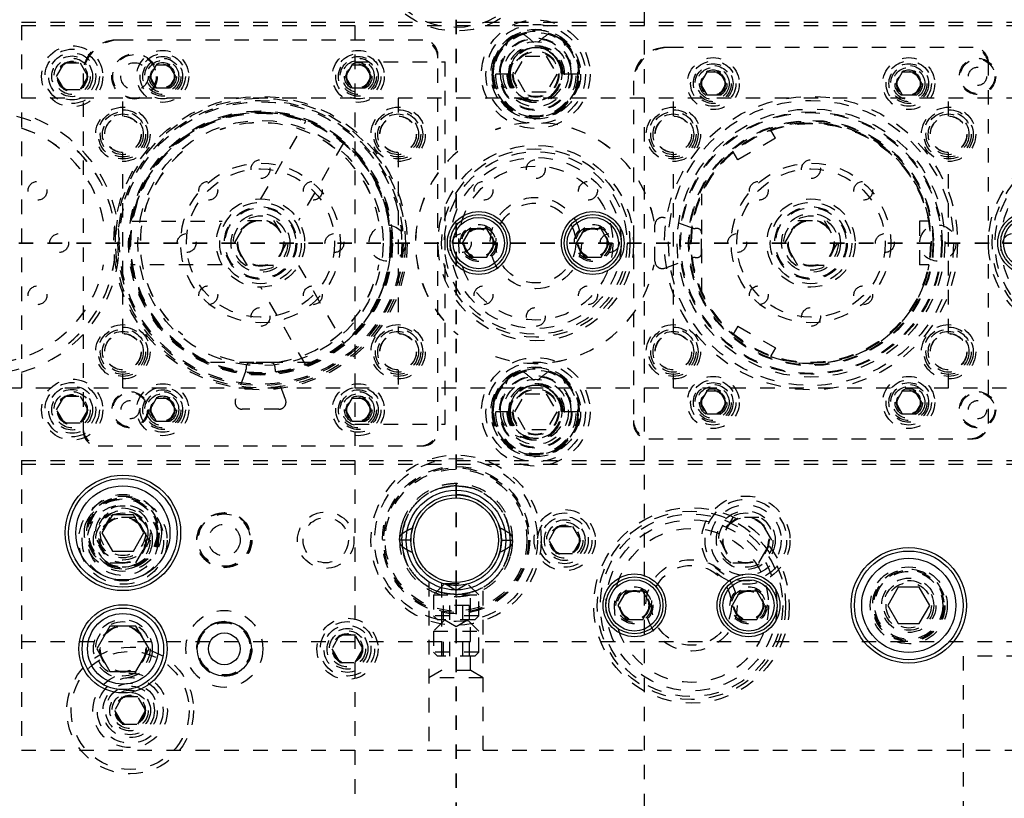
# Model space of a CAD drawing. Header units: inches. Extents: x 220 to 877, y 4 to 174.
# Tile 131 of 256: x 243.57 to 250.37, y 95.08 to 100.45. Entities that reach past the tile are written whole.
import ezdxf

# ---------------------------------------------------------------- set-up
doc = ezdxf.new("R2010")
doc.units = ezdxf.units.IN
doc.header["$LTSCALE"] = 0.5
doc.header["$MEASUREMENT"] = 0
doc.linetypes.add('HIDDEN', pattern=[0.225, 0.15, -0.075])
doc.linetypes.add('PHANTOM', pattern=[0.25, 0.125, -0.025, 0.025, -0.025, 0.025, -0.025])
doc.layers.add('SID-M-H', color=4, linetype='HIDDEN')
doc.layers.add('SID-M-S', color=105, linetype='Continuous')

msp = doc.modelspace()

# ---------------------------------------------------------------- linework, layer by layer
at = {"color": 7, "linetype": 'PHANTOM', "lineweight": 35}
for p, q in [((246.58178, 109.44857), (246.58178, 88.36857)), ((269.66234, 98.90857), (220.26322, 98.90857))]:
    msp.add_line(p, q, dxfattribs=at)
at = {"layer": 'SID-M-H'}
for p, q in [((245.88178, 107.40857), (245.88178, 90.40857)), ((247.88178, 90.40857), (247.88178, 107.40857)), ((243.58178, 102.40857), (243.58178, 95.40857)), ((243.58178, 100.43357), (257.83178, 100.43357)), ((243.58178, 100.40857), (257.83178, 100.40857)), ((246.35178, 100.30857), (244.23678, 100.30857)), ((247.33089, 100.29167), (247.314, 100.30597)), ((250.15178, 100.25857), (248.03678, 100.25857)), ((246.45678, 97.61357), (246.45678, 100.20357)), ((246.98745, 100.07357), (247.05961, 100.19857)), ((247.05961, 100.19857), (247.20395, 100.19857)), ((247.20395, 100.19857), (247.27612, 100.07357)), ((243.82353, 100.05857), (243.87766, 100.15232)), ((243.87766, 100.15232), (243.98591, 100.15232)), ((243.98591, 100.15232), (244.04004, 100.05857)), ((244.51168, 100.1367), (244.46657, 100.05857)), ((244.60189, 100.1367), (244.51168, 100.1367)), ((244.64699, 100.05857), (244.60189, 100.1367)), ((245.86168, 100.1367), (245.81657, 100.05857)), ((245.95189, 100.1367), (245.86168, 100.1367)), ((245.88178, 100.15857), (246.50678, 100.15857)), ((245.99699, 100.05857), (245.95189, 100.1367)), ((246.50678, 97.65857), (246.50678, 100.15857)), ((247.28495, 100.17228), (247.29066, 100.15004)), ((250.25678, 97.66357), (250.25678, 100.15357)), ((243.87766, 99.96482), (243.82353, 100.05857)), ((244.04004, 100.05857), (243.98591, 99.96482)), ((244.00678, 100.07857), (244.00678, 97.61357)), ((244.46657, 100.05857), (244.51168, 99.98045)), ((244.60189, 99.98045), (244.64699, 100.05857)), ((245.81657, 100.05857), (245.86168, 99.98045)), ((245.95189, 99.98045), (245.99699, 100.05857)), ((246.95651, 100.07357), (246.82953, 100.07357)), ((247.05961, 99.94857), (246.98745, 100.07357)), ((247.27612, 100.07357), (247.20395, 99.94857)), ((247.43404, 100.07357), (247.30705, 100.07357)), ((248.31168, 100.0867), (248.26657, 100.00857)), ((248.40189, 100.0867), (248.31168, 100.0867)), ((248.44699, 100.00857), (248.40189, 100.0867)), ((249.66168, 100.0867), (249.61657, 100.00857)), ((249.75189, 100.0867), (249.66168, 100.0867)), ((249.79699, 100.00857), (249.75189, 100.0867)), ((247.80678, 100.02857), (247.80678, 97.66357)), ((248.26657, 100.00857), (248.31168, 99.93045)), ((248.40189, 99.93045), (248.44699, 100.00857)), ((249.61657, 100.00857), (249.66168, 99.93045)), ((249.75189, 99.93045), (249.79699, 100.00857)), ((243.98591, 99.96482), (243.87766, 99.96482)), ((244.51168, 99.98045), (244.60189, 99.98045)), ((245.86168, 99.98045), (245.95189, 99.98045)), ((247.20395, 99.94857), (247.05961, 99.94857)), ((248.31168, 99.93045), (248.40189, 99.93045)), ((249.66168, 99.93045), (249.75189, 99.93045)), ((244.28178, 99.90857), (229.08178, 99.90857)), ((258.88178, 99.90857), (244.28178, 99.90857)), ((244.28178, 99.78457), (244.28178, 99.90857)), ((246.18178, 99.90857), (246.18178, 99.78457)), ((248.08178, 99.78457), (248.08178, 99.90857)), ((249.98178, 99.78457), (249.98178, 99.90857)), ((243.64553, 99.75187), (243.64567, 99.75223)), ((245.23438, 99.21306), (245.54406, 99.74946)), ((245.54553, 99.75187), (245.54567, 99.75223)), ((244.95331, 99.69105), (244.95344, 99.69068)), ((246.85331, 99.69105), (246.85344, 99.69068)), ((248.75331, 99.69105), (248.75344, 99.69068)), ((248.78708, 99.63242), (248.75505, 99.6879)), ((243.90547, 99.60223), (243.90522, 99.60193)), ((245.80387, 99.59946), (245.49418, 99.06306)), ((245.80547, 99.60223), (245.80522, 99.60193)), ((248.78708, 99.63242), (248.52727, 99.48242)), ((244.28178, 98.28457), (244.28178, 99.53257)), ((244.69363, 99.54068), (244.69338, 99.54098)), ((246.18178, 99.53257), (246.18178, 98.28457)), ((246.59363, 99.54068), (246.59338, 99.54098)), ((248.08178, 98.28457), (248.08178, 99.53257)), ((248.49363, 99.54068), (248.49338, 99.54098)), ((248.52727, 99.48242), (248.49524, 99.5379)), ((249.98178, 98.28457), (249.98178, 99.53257)), ((248.27778, 98.56885), (248.27778, 99.2483)), ((244.14828, 99.05857), (244.14867, 99.05864)), ((244.34421, 99.05857), (244.3446, 99.05851)), ((244.34741, 99.05857), (244.96679, 99.05857)), ((245.05165, 98.90857), (245.14172, 99.06457)), ((245.14172, 99.06457), (245.32185, 99.06457)), ((245.32185, 99.06457), (245.41192, 98.90857)), ((246.04828, 99.05857), (246.04867, 99.05864)), ((247.94828, 99.05857), (247.94867, 99.05864)), ((247.95478, 98.78248), (247.95478, 99.03467)), ((248.21438, 99.01159), (248.02188, 99.08165)), ((248.85165, 98.90857), (248.94172, 99.06457)), ((248.94172, 99.06457), (249.12185, 99.06457)), ((249.12185, 99.06457), (249.21192, 98.90857)), ((249.84507, 99.05857), (249.781, 99.05857)), ((249.781, 99.05857), (249.781, 98.75857)), ((249.84828, 99.05857), (249.84867, 99.05864)), ((248.24678, 99.00857), (248.23148, 99.00857)), ((248.27678, 98.83857), (248.27678, 98.97857)), ((245.14172, 98.75257), (245.05165, 98.90857)), ((245.41192, 98.90857), (245.32185, 98.75257)), ((248.94172, 98.75257), (248.85165, 98.90857)), ((249.21192, 98.90857), (249.12185, 98.75257)), ((248.02188, 98.7355), (248.21438, 98.80556)), ((248.23148, 98.80857), (248.24678, 98.80857)), ((244.14867, 98.7585), (244.14828, 98.75857)), ((244.3446, 98.75864), (244.34421, 98.75857)), ((244.96679, 98.75857), (244.34741, 98.75857)), ((245.32185, 98.75257), (245.14172, 98.75257)), ((245.49418, 98.75408), (245.80387, 98.21769)), ((246.04867, 98.7585), (246.04828, 98.75857)), ((247.94867, 98.7585), (247.94828, 98.75857)), ((249.12185, 98.75257), (248.94172, 98.75257)), ((249.84507, 98.75857), (249.781, 98.75857)), ((249.84867, 98.7585), (249.84828, 98.75857)), ((245.54406, 98.06769), (245.23438, 98.60408)), ((248.52727, 98.33473), (248.49524, 98.27925)), ((248.52727, 98.33473), (248.78708, 98.18473)), ((244.69338, 98.27617), (244.69363, 98.27647)), ((246.59338, 98.27617), (246.59363, 98.27647)), ((248.49338, 98.27617), (248.49363, 98.27647)), ((243.90522, 98.21522), (243.90547, 98.21491)), ((245.80522, 98.21522), (245.80547, 98.21491)), ((248.78708, 98.18473), (248.75505, 98.12925)), ((245.58623, 98.08457), (244.87734, 98.08457)), ((244.95344, 98.12647), (244.95331, 98.1261)), ((245.30178, 98.08357), (245.16178, 98.08357)), ((246.85344, 98.12647), (246.85331, 98.1261)), ((248.75344, 98.12647), (248.75331, 98.1261)), ((243.64567, 98.06491), (243.64553, 98.06528)), ((244.28178, 97.90857), (244.28178, 98.03257)), ((245.12877, 98.02117), (245.05871, 97.82867)), ((245.13178, 98.05357), (245.13178, 98.03827)), ((245.33178, 98.03827), (245.33178, 98.05357)), ((245.40486, 97.82867), (245.3348, 98.02117)), ((245.54567, 98.06491), (245.54553, 98.06528)), ((246.18178, 98.03257), (246.18178, 97.90857)), ((248.08178, 97.90857), (248.08178, 98.03257)), ((249.98178, 97.90857), (249.98178, 98.03257)), ((247.33089, 97.96167), (247.314, 97.97597)), ((229.08178, 97.90857), (244.28178, 97.90857)), ((244.28178, 97.90857), (258.88178, 97.90857)), ((248.31168, 97.8867), (248.26657, 97.80857)), ((248.40189, 97.8867), (248.31168, 97.8867)), ((248.44699, 97.80857), (248.40189, 97.8867)), ((249.66168, 97.8867), (249.61657, 97.80857)), ((249.75189, 97.8867), (249.66168, 97.8867)), ((249.79699, 97.80857), (249.75189, 97.8867)), ((243.82353, 97.75857), (243.87766, 97.85232)), ((243.87766, 97.85232), (243.98591, 97.85232)), ((243.98591, 97.85232), (244.04004, 97.75857)), ((244.51168, 97.8367), (244.46657, 97.75857)), ((244.60189, 97.8367), (244.51168, 97.8367)), ((244.64699, 97.75857), (244.60189, 97.8367)), ((245.86168, 97.8367), (245.81657, 97.75857)), ((245.95189, 97.8367), (245.86168, 97.8367)), ((245.99699, 97.75857), (245.95189, 97.8367)), ((246.98745, 97.74357), (247.05961, 97.86857)), ((247.05961, 97.86857), (247.20395, 97.86857)), ((247.20395, 97.86857), (247.27612, 97.74357)), ((247.28495, 97.84228), (247.29066, 97.82004)), ((243.87766, 97.66482), (243.82353, 97.75857)), ((244.04004, 97.75857), (243.98591, 97.66482)), ((244.46657, 97.75857), (244.51168, 97.68045)), ((244.60189, 97.68045), (244.64699, 97.75857)), ((245.35788, 97.76157), (245.10569, 97.76157)), ((245.81657, 97.75857), (245.86168, 97.68045)), ((245.95189, 97.68045), (245.99699, 97.75857)), ((246.95651, 97.74357), (246.82953, 97.74357)), ((247.05961, 97.61857), (246.98745, 97.74357)), ((247.27612, 97.74357), (247.20395, 97.61857)), ((247.43404, 97.74357), (247.30705, 97.74357)), ((248.26657, 97.80857), (248.31168, 97.73045)), ((248.40189, 97.73045), (248.44699, 97.80857)), ((249.61657, 97.80857), (249.66168, 97.73045)), ((249.75189, 97.73045), (249.79699, 97.80857)), ((244.51168, 97.68045), (244.60189, 97.68045)), ((245.86168, 97.68045), (245.95189, 97.68045)), ((248.31168, 97.73045), (248.40189, 97.73045)), ((249.66168, 97.73045), (249.75189, 97.73045)), ((243.98591, 97.66482), (243.87766, 97.66482)), ((245.88178, 97.65857), (246.50678, 97.65857)), ((247.20395, 97.61857), (247.05961, 97.61857)), ((247.91178, 97.55857), (250.15178, 97.55857)), ((244.11178, 97.50857), (246.35178, 97.50857)), ((243.58178, 97.40857), (257.83178, 97.40857)), ((243.58178, 97.38357), (257.83178, 97.38357)), ((246.58178, 97.24922), (246.58178, 97.17122)), ((244.19172, 97.01457), (244.10165, 96.85857)), ((244.37185, 97.01457), (244.19172, 97.01457)), ((244.46192, 96.85857), (244.37185, 97.01457)), ((246.33143, 97.04586), (246.33143, 97.04586)), ((248.49172, 97.01457), (248.40165, 96.85857)), ((248.67185, 97.01457), (248.49172, 97.01457)), ((248.76192, 96.85857), (248.67185, 97.01457)), ((246.28232, 96.95134), (246.27012, 96.89247)), ((246.88795, 96.92597), (246.87839, 96.9601)), ((246.89528, 96.85857), (246.88795, 96.92597)), ((247.22353, 96.85857), (247.27766, 96.95232)), ((247.27766, 96.95232), (247.38591, 96.95232)), ((247.38591, 96.95232), (247.44004, 96.85857)), ((244.10165, 96.85857), (244.19172, 96.70257)), ((244.37185, 96.70257), (244.46192, 96.85857)), ((246.09258, 96.85857), (246.07358, 96.85857)), ((246.26924, 96.85857), (246.20682, 96.85857)), ((246.27012, 96.89247), (246.26839, 96.85023)), ((246.88795, 96.79118), (246.89528, 96.85857)), ((246.89433, 96.85858), (246.95674, 96.85858)), ((247.08998, 96.85857), (247.08998, 96.85857)), ((247.14428, 96.85857), (247.14428, 96.85857)), ((247.27766, 96.76482), (247.22353, 96.85857)), ((247.44004, 96.85857), (247.38591, 96.76482)), ((248.40165, 96.85857), (248.49172, 96.70257)), ((248.67185, 96.70257), (248.76192, 96.85857)), ((246.87977, 96.76117), (246.88795, 96.79118)), ((247.38591, 96.76482), (247.27766, 96.76482)), ((244.19172, 96.70257), (244.37185, 96.70257)), ((248.49172, 96.70257), (248.67185, 96.70257)), ((246.39428, 96.57046), (246.39428, 95.40857)), ((246.50378, 96.55857), (246.42553, 96.48032)), ((246.48128, 96.56238), (246.48128, 95.9588)), ((246.50378, 96.55857), (246.65978, 96.55857)), ((246.50378, 96.55857), (246.58178, 96.51354)), ((246.52739, 96.54983), (246.53106, 96.5492)), ((246.53106, 96.5492), (246.59637, 96.54541)), ((246.58178, 96.51354), (246.65978, 96.55857)), ((246.58178, 96.46792), (246.58178, 96.54592)), ((246.73803, 96.48032), (246.65978, 96.55857)), ((246.68228, 95.9588), (246.68228, 96.5623)), ((246.76928, 95.40857), (246.76928, 96.57046)), ((246.42553, 96.48032), (246.73803, 96.48032)), ((246.42553, 96.48032), (246.42553, 96.33632)), ((246.73803, 96.33632), (246.73803, 96.48032)), ((246.67197, 96.407), (246.4916, 96.407)), ((246.4916, 96.407), (246.4916, 96.30857)), ((246.53669, 96.407), (246.53669, 96.30857)), ((246.62687, 96.407), (246.62687, 96.30857)), ((246.67197, 96.407), (246.67197, 96.30857)), ((246.73803, 96.33632), (246.42553, 96.33632)), ((246.42553, 96.33632), (246.45328, 96.30857)), ((246.71028, 96.30857), (246.73803, 96.33632)), ((246.50378, 96.30857), (246.42553, 96.23032)), ((246.71028, 96.30857), (246.45328, 96.30857)), ((246.50378, 96.30857), (246.58178, 96.26354)), ((246.58178, 96.26354), (246.65978, 96.30857)), ((246.73803, 96.23032), (246.65978, 96.30857)), ((245.77766, 96.20232), (245.72353, 96.10857)), ((245.88591, 96.20232), (245.77766, 96.20232)), ((245.94004, 96.10857), (245.88591, 96.20232)), ((246.42553, 96.23032), (246.73803, 96.23032)), ((246.42553, 96.23032), (246.42553, 96.08632)), ((246.73803, 96.08632), (246.73803, 96.23032)), ((243.58178, 96.15857), (257.83178, 96.15857)), ((246.67197, 96.157), (246.4916, 96.157)), ((246.4916, 96.157), (246.4916, 96.05857)), ((246.53669, 96.157), (246.53669, 96.05857)), ((246.62687, 96.157), (246.62687, 96.05857)), ((246.67197, 96.157), (246.67197, 96.05857)), ((245.72353, 96.10857), (245.77766, 96.01482)), ((245.88591, 96.01482), (245.94004, 96.10857)), ((246.73803, 96.08632), (246.42553, 96.08632)), ((246.42553, 96.08632), (246.45328, 96.05857)), ((246.71028, 96.05857), (246.45328, 96.05857)), ((246.71028, 96.05857), (246.73803, 96.08632)), ((250.08178, 96.05857), (250.08178, 94.90857)), ((251.08178, 96.05857), (250.08178, 96.05857)), ((245.77766, 96.01482), (245.88591, 96.01482)), ((246.48128, 95.9588), (246.39428, 95.90857)), ((246.76928, 95.90857), (246.39428, 95.90857)), ((246.68228, 95.9588), (246.48128, 95.9588)), ((246.76928, 95.90857), (246.68228, 95.9588)), ((244.27766, 95.77732), (244.22353, 95.68357)), ((244.38591, 95.77732), (244.27766, 95.77732)), ((244.44004, 95.68357), (244.38591, 95.77732)), ((244.22353, 95.68357), (244.27766, 95.58982)), ((244.38591, 95.58982), (244.44004, 95.68357)), ((244.27766, 95.58982), (244.38591, 95.58982)), ((243.58178, 95.40857), (246.76928, 95.40857)), ((246.76928, 95.40857), (257.83178, 95.40857))]:
    msp.add_line(p, q, dxfattribs=at)
for centre, radius in [((246.58178, 100.95857), 0.5875), ((246.58178, 100.95857), 0.5625), ((247.13178, 100.07357), 0.375), ((247.13178, 100.07357), 0.34375), ((247.13178, 100.07357), 0.31), ((247.13178, 100.07357), 0.28906), ((247.13178, 100.07357), 0.25), ((243.93178, 100.05857), 0.211), ((247.13178, 100.07357), 0.245), ((247.13178, 100.07357), 0.225), ((243.93178, 100.05857), 0.1875), ((243.93178, 100.05857), 0.1625), ((243.93178, 100.05857), 0.1405), ((244.36178, 100.05857), 0.15625), ((244.36178, 100.05857), 0.15013), ((244.55678, 100.05857), 0.1795), ((244.55678, 100.05857), 0.156), ((244.55678, 100.05857), 0.137), ((245.90678, 100.05857), 0.1795), ((245.90678, 100.05857), 0.156), ((245.90678, 100.05857), 0.137), ((247.13178, 100.07357), 0.16), ((247.13178, 100.07357), 0.155), ((248.35678, 100.00857), 0.1795), ((249.70678, 100.00857), 0.1795), ((243.93178, 100.05857), 0.125), ((243.93178, 100.05857), 0.10497), ((243.93178, 100.05857), 0.1047), ((243.93178, 100.05857), 0.10418), ((243.93178, 100.05857), 0.1005), ((244.36178, 100.05857), 0.09425), ((244.55678, 100.05857), 0.125), ((244.55678, 100.05857), 0.1105), ((244.55678, 100.05857), 0.095), ((244.55678, 100.05857), 0.08397), ((244.55678, 100.05857), 0.0837), ((244.55678, 100.05857), 0.08318), ((244.55678, 100.05857), 0.0795), ((245.90678, 100.05857), 0.125), ((245.90678, 100.05857), 0.1105), ((245.90678, 100.05857), 0.095), ((245.90678, 100.05857), 0.08397), ((245.90678, 100.05857), 0.0837), ((245.90678, 100.05857), 0.08318), ((245.90678, 100.05857), 0.0795), ((248.35678, 100.00857), 0.156), ((248.35678, 100.00857), 0.137), ((248.35678, 100.00857), 0.125), ((249.70678, 100.00857), 0.156), ((249.70678, 100.00857), 0.137), ((249.70678, 100.00857), 0.125), ((250.18178, 100.05857), 0.125), ((250.18178, 100.05857), 0.11888), ((250.18178, 100.05857), 0.063), ((248.35678, 100.00857), 0.1105), ((248.35678, 100.00857), 0.095), ((248.35678, 100.00857), 0.08397), ((248.35678, 100.00857), 0.0837), ((248.35678, 100.00857), 0.08318), ((248.35678, 100.00857), 0.0795), ((249.70678, 100.00857), 0.1105), ((249.70678, 100.00857), 0.095), ((249.70678, 100.00857), 0.08397), ((249.70678, 100.00857), 0.0837), ((249.70678, 100.00857), 0.08318), ((249.70678, 100.00857), 0.0795), ((245.23178, 98.90857), 1.0125), ((249.03178, 98.90857), 1.0125), ((245.23178, 98.90857), 1), ((245.23178, 98.90857), 0.98425), ((245.23178, 98.90857), 0.975), ((249.03178, 98.90857), 0.98425), ((244.28178, 99.65857), 0.1875), ((244.28178, 99.65857), 0.17), ((244.28178, 99.65857), 0.15625), ((244.28178, 99.65857), 0.14062), ((244.28178, 99.65857), 0.126), ((244.28178, 99.65857), 0.125), ((245.23178, 98.90857), 0.912), ((245.23178, 98.90857), 0.90551), ((245.23178, 98.90857), 0.9), ((245.23178, 98.90857), 0.899), ((245.23178, 98.90857), 0.897), ((245.23178, 98.90857), 0.895), ((246.18178, 99.65857), 0.1875), ((246.18178, 99.65857), 0.17), ((246.18178, 99.65857), 0.15625), ((246.18178, 99.65857), 0.14062), ((246.18178, 99.65857), 0.126), ((246.18178, 99.65857), 0.125), ((248.08178, 99.65857), 0.1875), ((248.08178, 99.65857), 0.17), ((248.08178, 99.65857), 0.15625), ((248.08178, 99.65857), 0.14062), ((248.08178, 99.65857), 0.126), ((248.08178, 99.65857), 0.125), ((249.03178, 98.90857), 0.925), ((249.03178, 98.90857), 0.90551), ((249.03178, 98.90857), 0.9), ((249.98178, 99.65857), 0.1875), ((249.98178, 99.65857), 0.17), ((249.98178, 99.65857), 0.15625), ((249.98178, 99.65857), 0.14062), ((249.98178, 99.65857), 0.126), ((249.98178, 99.65857), 0.125), ((245.23178, 98.90857), 0.84646), ((249.03178, 98.90857), 0.84646), ((249.03178, 98.90857), 0.842), ((249.03178, 98.90857), 0.83), ((249.03178, 98.90857), 0.829), ((249.03178, 98.90857), 0.827), ((249.03178, 98.90857), 0.825), ((247.13178, 98.90857), 0.675), ((250.93178, 98.90857), 0.675), ((247.13178, 98.90857), 0.65), ((247.13178, 98.90857), 0.62992), ((250.93178, 98.90857), 0.65), ((250.93178, 98.90857), 0.62992), ((245.23178, 98.90857), 0.55118), ((245.23178, 99.41857), 0.065), ((247.13178, 98.90857), 0.59055), ((247.13178, 98.90857), 0.5315), ((247.13178, 99.41857), 0.065), ((249.03178, 98.90857), 0.55118), ((249.03178, 99.41857), 0.065), ((250.93178, 98.90857), 0.59055), ((245.23178, 98.90857), 0.51181), ((249.03178, 98.90857), 0.51181), ((243.69241, 99.2692), 0.065), ((244.87116, 99.2692), 0.065), ((245.59241, 99.2692), 0.065), ((246.77116, 99.2692), 0.065), ((247.49241, 99.2692), 0.065), ((248.67116, 99.2692), 0.065), ((249.39241, 99.2692), 0.065), ((245.23178, 98.90857), 0.3045), ((245.23178, 98.90857), 0.28125), ((247.13178, 98.90857), 0.31496), ((247.13178, 98.90857), 0.27559), ((249.03178, 98.90857), 0.3045), ((249.03178, 98.90857), 0.28125), ((245.23178, 98.90857), 0.25), ((245.23178, 98.90857), 0.24375), ((245.23178, 98.90857), 0.203), ((249.03178, 98.90857), 0.25), ((249.03178, 98.90857), 0.24375), ((249.03178, 98.90857), 0.203), ((245.23178, 98.90857), 0.1875), ((245.23178, 98.90857), 0.16072), ((245.23178, 98.90857), 0.16045), ((245.23178, 98.90857), 0.15993), ((245.23178, 98.90857), 0.15625), ((246.10678, 98.90857), 0.125), ((246.73808, 98.90857), 0.12795), ((247.52548, 98.90857), 0.12795), ((249.03178, 98.90857), 0.1875), ((249.03178, 98.90857), 0.16072), ((249.03178, 98.90857), 0.16045), ((249.03178, 98.90857), 0.15993), ((249.03178, 98.90857), 0.15625), ((249.90678, 98.90857), 0.125), ((243.84178, 98.90857), 0.065), ((244.72178, 98.90857), 0.065), ((245.74178, 98.90857), 0.065), ((246.62178, 98.90857), 0.065), ((246.73808, 98.90857), 0.11811), ((246.73808, 98.90857), 0.10289), ((246.73808, 98.90857), 0.10262), ((246.73808, 98.90857), 0.1021), ((246.73808, 98.90857), 0.09843), ((247.52548, 98.90857), 0.11811), ((247.52548, 98.90857), 0.10289), ((247.52548, 98.90857), 0.10262), ((247.52548, 98.90857), 0.1021), ((247.52548, 98.90857), 0.09843), ((247.64178, 98.90857), 0.065), ((248.52178, 98.90857), 0.065), ((249.54178, 98.90857), 0.065), ((250.42178, 98.90857), 0.065), ((243.69241, 98.54795), 0.065), ((244.87116, 98.54795), 0.065), ((245.59241, 98.54795), 0.065), ((246.77116, 98.54795), 0.065), ((247.49241, 98.54795), 0.065), ((248.67116, 98.54795), 0.065), ((249.39241, 98.54795), 0.065), ((245.23178, 98.39857), 0.065), ((247.13178, 98.39857), 0.065), ((249.03178, 98.39857), 0.065), ((244.28178, 98.15857), 0.1875), ((244.28178, 98.15857), 0.17), ((244.28178, 98.15857), 0.15625), ((244.28178, 98.15857), 0.14062), ((244.28178, 98.15857), 0.126), ((246.18178, 98.15857), 0.1875), ((246.18178, 98.15857), 0.17), ((246.18178, 98.15857), 0.15625), ((246.18178, 98.15857), 0.14062), ((246.18178, 98.15857), 0.126), ((248.08178, 98.15857), 0.1875), ((248.08178, 98.15857), 0.17), ((248.08178, 98.15857), 0.15625), ((248.08178, 98.15857), 0.14062), ((248.08178, 98.15857), 0.126), ((249.98178, 98.15857), 0.1875), ((249.98178, 98.15857), 0.17), ((249.98178, 98.15857), 0.15625), ((249.98178, 98.15857), 0.14062), ((249.98178, 98.15857), 0.126), ((244.28178, 98.15857), 0.125), ((246.18178, 98.15857), 0.125), ((248.08178, 98.15857), 0.125), ((249.98178, 98.15857), 0.125), ((247.13178, 97.74357), 0.375), ((247.13178, 97.74357), 0.34375), ((247.13178, 97.74357), 0.31), ((247.13178, 97.74357), 0.28906), ((243.93178, 97.75857), 0.211), ((243.93178, 97.75857), 0.1875), ((247.13178, 97.74357), 0.25), ((247.13178, 97.74357), 0.245), ((247.13178, 97.74357), 0.225), ((248.35678, 97.80857), 0.1795), ((248.35678, 97.80857), 0.156), ((248.35678, 97.80857), 0.137), ((249.70678, 97.80857), 0.1795), ((249.70678, 97.80857), 0.156), ((249.70678, 97.80857), 0.137), ((243.93178, 97.75857), 0.1625), ((243.93178, 97.75857), 0.1405), ((243.93178, 97.75857), 0.125), ((244.33178, 97.75857), 0.125), ((244.33178, 97.75857), 0.11888), ((244.55678, 97.75857), 0.1795), ((244.55678, 97.75857), 0.156), ((244.55678, 97.75857), 0.137), ((244.55678, 97.75857), 0.125), ((245.90678, 97.75857), 0.1795), ((245.90678, 97.75857), 0.156), ((245.90678, 97.75857), 0.137), ((245.90678, 97.75857), 0.125), ((247.13178, 97.74357), 0.16), ((247.13178, 97.74357), 0.155), ((248.35678, 97.80857), 0.125), ((248.35678, 97.80857), 0.1105), ((248.35678, 97.80857), 0.095), ((248.35678, 97.80857), 0.08397), ((248.35678, 97.80857), 0.0837), ((248.35678, 97.80857), 0.08318), ((248.35678, 97.80857), 0.0795), ((249.70678, 97.80857), 0.125), ((249.70678, 97.80857), 0.1105), ((249.70678, 97.80857), 0.095), ((249.70678, 97.80857), 0.08397), ((249.70678, 97.80857), 0.0837), ((249.70678, 97.80857), 0.08318), ((249.70678, 97.80857), 0.0795), ((250.18178, 97.75857), 0.125), ((250.18178, 97.75857), 0.11888), ((243.93178, 97.75857), 0.10497), ((243.93178, 97.75857), 0.1047), ((243.93178, 97.75857), 0.10418), ((243.93178, 97.75857), 0.1005), ((244.33178, 97.75857), 0.063), ((244.55678, 97.75857), 0.1105), ((244.55678, 97.75857), 0.095), ((244.55678, 97.75857), 0.08397), ((244.55678, 97.75857), 0.0837), ((244.55678, 97.75857), 0.08318), ((244.55678, 97.75857), 0.0795), ((245.90678, 97.75857), 0.1105), ((245.90678, 97.75857), 0.095), ((245.90678, 97.75857), 0.08397), ((245.90678, 97.75857), 0.0837), ((245.90678, 97.75857), 0.08318), ((245.90678, 97.75857), 0.0795), ((250.18178, 97.75857), 0.063), ((246.58178, 96.85857), 0.5875), ((246.58178, 96.85857), 0.5625), ((246.58178, 96.85857), 0.5082), ((246.58178, 96.85857), 0.5), ((246.58178, 96.85857), 0.4892), ((244.28178, 96.85857), 0.3045), ((244.28178, 96.85857), 0.28125), ((244.28178, 96.90857), 0.2655), ((244.28178, 96.90857), 0.25), ((244.28178, 96.90857), 0.24219), ((244.28178, 96.90857), 0.23438), ((246.58178, 96.85857), 0.29167), ((248.58178, 96.85857), 0.3045), ((248.58178, 96.85857), 0.28125), ((244.28178, 96.85857), 0.24375), ((244.28178, 96.85857), 0.203), ((244.28178, 96.90857), 0.1875), ((244.28178, 96.90857), 0.17188), ((244.28178, 96.90857), 0.15625), ((247.33178, 96.85857), 0.211), ((248.20678, 96.40857), 0.675), ((248.58178, 96.85857), 0.24375), ((248.58178, 96.85857), 0.203), ((244.28178, 96.85857), 0.1875), ((244.28178, 96.85857), 0.16072), ((244.28178, 96.85857), 0.16045), ((244.28178, 96.85857), 0.15993), ((244.28178, 96.85857), 0.15625), ((244.98178, 96.85857), 0.19), ((244.98178, 96.85857), 0.1875), ((244.98178, 96.85857), 0.1805), ((245.68178, 96.85857), 0.195), ((245.68178, 96.85857), 0.15625), ((247.33178, 96.85857), 0.1875), ((247.33178, 96.85857), 0.1625), ((247.33178, 96.85857), 0.1405), ((248.20678, 96.40857), 0.65), ((248.20678, 96.40857), 0.62992), ((248.20678, 96.40857), 0.59055), ((248.58178, 96.85857), 0.1875), ((248.58178, 96.85857), 0.16072), ((248.58178, 96.85857), 0.16045), ((248.58178, 96.85857), 0.15993), ((248.58178, 96.85857), 0.15625), ((244.98178, 96.85857), 0.1095), ((247.33178, 96.85857), 0.125), ((247.33178, 96.85857), 0.10497), ((247.33178, 96.85857), 0.1047), ((247.33178, 96.85857), 0.10418), ((247.33178, 96.85857), 0.1005), ((248.20678, 96.40857), 0.5315), ((248.20678, 96.40857), 0.31496), ((248.20678, 96.40857), 0.27559), ((249.70678, 96.40857), 0.2655), ((249.70678, 96.40857), 0.25), ((249.70678, 96.40857), 0.24219), ((249.70678, 96.40857), 0.23438), ((249.70678, 96.40857), 0.1875), ((247.81308, 96.40857), 0.12795), ((247.81308, 96.40857), 0.11811), ((248.60048, 96.40857), 0.12795), ((248.60048, 96.40857), 0.11811), ((249.70678, 96.40857), 0.17188), ((249.70678, 96.40857), 0.15625), ((247.81308, 96.40857), 0.10289), ((247.81308, 96.40857), 0.10262), ((247.81308, 96.40857), 0.1021), ((247.81308, 96.40857), 0.09843), ((248.60048, 96.40857), 0.10289), ((248.60048, 96.40857), 0.10262), ((248.60048, 96.40857), 0.1021), ((248.60048, 96.40857), 0.09843), ((244.98178, 96.10857), 0.26565), ((245.83178, 96.10857), 0.211), ((244.28178, 96.10857), 0.203), ((244.28178, 96.10857), 0.1875), ((244.28178, 96.10857), 0.16072), ((244.28178, 96.10857), 0.16045), ((244.28178, 96.10857), 0.15993), ((244.28178, 96.10857), 0.15625), ((244.98178, 96.10857), 0.19), ((244.98178, 96.10857), 0.1805), ((245.83178, 96.10857), 0.1875), ((245.83178, 96.10857), 0.1625), ((245.83178, 96.10857), 0.1405), ((245.83178, 96.10857), 0.125), ((245.83178, 96.10857), 0.10497), ((245.83178, 96.10857), 0.1047), ((245.83178, 96.10857), 0.10418), ((245.83178, 96.10857), 0.1005), ((244.33178, 95.68357), 0.4375), ((244.33178, 95.68357), 0.4075), ((244.33178, 95.68357), 0.25687), ((244.33178, 95.68357), 0.22687), ((244.33178, 95.68357), 0.1875), ((244.33178, 95.68357), 0.16781), ((244.33178, 95.68357), 0.1405), ((244.33178, 95.68357), 0.125), ((244.33178, 95.68357), 0.10497), ((244.33178, 95.68357), 0.1047), ((244.33178, 95.68357), 0.10418), ((244.33178, 95.68357), 0.1005)]:
    msp.add_circle(centre, radius, dxfattribs=at)
for centre, radius, start, end in [((247.12742, 100.08013), 0.29796, 32.967817, 181.2606), ((247.13526, 100.07855), 0.29882, 359.046609, 180.953391), ((247.13178, 100.07357), 0.29531, 51.900706, 0), ((247.12904, 100.07557), 0.29257, 107.486382, 180.391472), ((247.13861, 100.08168), 0.28553, 46.151027, 72.926722), ((244.25678, 100.05857), 0.25, 90, 180), ((244.23678, 100.07857), 0.23, 90, 180), ((246.33178, 100.18357), 0.125, 0, 90), ((246.35178, 100.20357), 0.105, 0, 90), ((247.1234, 100.0768), 0.19063, 359.029966, 180.970034), ((247.14017, 100.0768), 0.19063, 359.029966, 180.970034), ((247.12969, 100.07595), 0.18013, 82.171105, 180.755124), ((247.13178, 100.07357), 0.18221, 32.80047, 31.568385), ((247.13388, 100.07595), 0.18013, 359.244876, 97.828895), ((248.05678, 100.00857), 0.25, 90, 180), ((248.03678, 100.02857), 0.23, 90, 180), ((250.13178, 100.13357), 0.125, 0, 90), ((250.15178, 100.15357), 0.105, 0, 90), ((247.13672, 100.07725), 0.17926, 98.7849, 156.042842), ((247.12685, 100.07725), 0.17926, 23.957158, 81.2151), ((247.12831, 100.0686), 0.29882, 179.046609, 0.953391), ((247.13526, 100.0686), 0.29882, 179.046609, 0.953391), ((247.1234, 100.0688), 0.28696, 179.046609, 0.953391), ((247.14017, 100.0688), 0.28696, 179.046609, 0.953391), ((247.1234, 100.07035), 0.19063, 179.029966, 0.970034), ((247.13873, 100.07278), 0.20593, 179.77925, 237.841599), ((247.12831, 100.07055), 0.17877, 179.029966, 0.970034), ((247.14017, 100.07035), 0.19063, 179.029966, 0.970034), ((247.13526, 100.07055), 0.17877, 179.029966, 0.970034), ((243.33178, 98.90857), 0.90016, 69.592357, 170.407643), ((243.33178, 98.90857), 0.89977, 69.592357, 170.407643), ((243.33178, 98.90857), 0.925, 285.68035, 74.31965), ((245.23178, 98.90857), 0.90016, 69.592357, 170.407643), ((245.23178, 98.90857), 0.89977, 69.592357, 170.407643), ((243.33178, 98.90857), 0.83055, 10.409853, 109.590147), ((243.33178, 98.90857), 0.83016, 10.409853, 109.590147), ((245.23178, 98.90857), 0.83055, 10.409853, 109.590147), ((245.23178, 98.90857), 0.83016, 10.409853, 109.590147), ((247.13178, 98.90857), 0.83055, 10.409853, 109.590147), ((247.13178, 98.90857), 0.83016, 10.409853, 109.590147), ((249.03178, 98.90857), 0.83055, 10.409853, 109.590147), ((249.03178, 98.90857), 0.83016, 10.409853, 109.590147), ((243.33178, 98.90857), 0.89977, 309.592357, 50.407643), ((243.33178, 98.90857), 0.90016, 309.592357, 50.407643), ((245.23178, 98.90857), 0.89977, 309.592357, 50.407643), ((245.23178, 98.90857), 0.90016, 309.592357, 50.407643), ((245.23178, 98.90857), 0.83055, 130.409853, 229.590147), ((245.23178, 98.90857), 0.83016, 130.409853, 229.590147), ((247.13178, 98.90857), 0.83055, 130.409853, 229.590147), ((247.13178, 98.90857), 0.83016, 130.409853, 229.590147), ((249.03178, 98.90857), 0.83055, 130.409853, 229.590147), ((249.03178, 98.90857), 0.83016, 130.409853, 229.590147), ((248.00478, 99.03467), 0.05, 70, 180), ((248.23148, 99.05857), 0.05, 250, 270), ((248.24678, 98.97857), 0.03, 0, 90), ((248.24678, 98.83857), 0.03, 270, 0), ((248.00478, 98.78248), 0.05, 180, 290), ((248.23148, 98.75857), 0.05, 90, 110), ((243.33178, 98.90857), 0.90016, 189.592357, 290.407643), ((243.33178, 98.90857), 0.89977, 189.592357, 290.407643), ((243.33178, 98.90857), 0.83055, 250.409853, 349.590147), ((243.33178, 98.90857), 0.83016, 250.409853, 349.590147), ((245.23178, 98.90857), 0.90016, 189.592357, 290.407643), ((245.23178, 98.90857), 0.89977, 189.592357, 290.407643), ((245.23178, 98.90857), 0.83055, 250.409853, 349.590147), ((245.23178, 98.90857), 0.83016, 250.409853, 349.590147), ((247.13178, 98.90857), 0.83055, 250.409853, 349.590147), ((247.13178, 98.90857), 0.83016, 250.409853, 349.590147), ((249.03178, 98.90857), 0.83055, 250.409853, 349.590147), ((249.03178, 98.90857), 0.83016, 250.409853, 349.590147), ((245.16178, 98.05357), 0.03, 90, 180), ((245.30178, 98.05357), 0.03, 0, 90), ((245.08178, 98.03827), 0.05, 340, 0), ((245.38178, 98.03827), 0.05, 180, 200), ((247.12742, 97.75013), 0.29796, 32.967817, 181.2606), ((247.13526, 97.74855), 0.29882, 359.046609, 180.953391), ((247.13178, 97.74357), 0.29531, 51.900706, 0), ((247.12904, 97.74557), 0.29257, 107.486382, 180.391472), ((247.13861, 97.75168), 0.28553, 46.151027, 72.926722), ((247.1234, 97.7468), 0.19063, 359.029966, 180.970034), ((247.14017, 97.7468), 0.19063, 359.029966, 180.970034), ((247.12969, 97.74595), 0.18013, 82.171105, 180.755124), ((247.13178, 97.74357), 0.18221, 32.80047, 31.568385), ((247.13672, 97.74725), 0.17926, 98.7849, 156.042842), ((247.13388, 97.74595), 0.18013, 359.244876, 97.828895), ((247.12685, 97.74725), 0.17926, 23.957158, 81.2151), ((245.10569, 97.81157), 0.05, 160, 270), ((245.35788, 97.81157), 0.05, 270, 20), ((247.12831, 97.7386), 0.29882, 179.046609, 0.953391), ((247.13526, 97.7386), 0.29882, 179.046609, 0.953391), ((247.1234, 97.7388), 0.28696, 179.046609, 0.953391), ((247.14017, 97.7388), 0.28696, 179.046609, 0.953391), ((247.1234, 97.74035), 0.19063, 179.029966, 0.970034), ((247.13873, 97.74278), 0.20593, 179.77925, 237.841599), ((247.14017, 97.74035), 0.19063, 179.029966, 0.970034), ((247.12831, 97.74055), 0.17877, 179.029966, 0.970034), ((247.13526, 97.74055), 0.17877, 179.029966, 0.970034), ((247.93178, 97.68357), 0.125, 180, 270), ((250.13178, 97.68357), 0.125, 270, 0), ((244.13178, 97.63357), 0.125, 180, 270), ((244.11178, 97.61357), 0.105, 180, 270), ((246.33178, 97.63357), 0.125, 270, 0), ((246.35178, 97.61357), 0.105, 270, 0), ((247.91178, 97.66357), 0.105, 180, 270), ((250.15178, 97.66357), 0.105, 270, 0), ((246.58178, 96.85857), 0.3135, 71.370003, 90.492341)]:
    msp.add_arc(centre, radius, start, end, dxfattribs=at)
for centre, major_axis, ratio, start_param, end_param in [((247.12909, 100.07357), (-0.298, 0), 0.9770185, 5.3589201, 6.2831853), ((247.13448, 100.07357), (0.298, 0), 0.9770185, 0, 0.9242652), ((247.12798, 100.07357), (-0.18602, 0), 0.9770185, 4.8127458, 6.2831853), ((247.13559, 100.07357), (0.18602, 0), 0.9770185, 0, 1.4704395), ((247.13448, 100.07357), (-0.17952, 0), 0.9770185, 5.8321061, 6.2831853), ((247.12909, 100.07357), (0.17952, 0), 0.9770185, 0, 0.4510792), ((247.08117, 100.07357), (-0.19435, 0), 0.9353071, 0, 1.2996527), ((247.17406, 100.07357), (0.23209, 0), 0.9661431, 3.1415927, 4.0379113), ((247.12909, 97.74357), (-0.298, 0), 0.9770185, 5.3589201, 6.2831853), ((247.13448, 97.74357), (0.298, 0), 0.9770185, 0, 0.9242652), ((247.12798, 97.74357), (-0.18602, 0), 0.9770185, 4.8127458, 6.2831853), ((247.13559, 97.74357), (0.18602, 0), 0.9770185, 0, 1.4704395), ((247.13448, 97.74357), (-0.17952, 0), 0.9770185, 5.8321061, 6.2831853), ((247.12909, 97.74357), (0.17952, 0), 0.9770185, 0, 0.4510792), ((247.08117, 97.74357), (-0.19435, 0), 0.9353071, 0, 1.2996527), ((247.17406, 97.74357), (0.23209, 0), 0.9661431, 3.1415927, 4.0379113)]:
    msp.add_ellipse(centre, major_axis=major_axis, ratio=ratio, start_param=start_param, end_param=end_param, dxfattribs=at)
for points, knots in [([(247.04113, 100.35462), (247.06447, 100.33697), (247.10479, 100.30647), (247.13957, 100.26983), (247.15422, 100.2544)], [0, 0, 0, 0, 0.5788633, 1, 1, 1, 1]), ([(247.22244, 100.35462), (247.1991, 100.33697), (247.15878, 100.30647), (247.12399, 100.26983), (247.10934, 100.2544)], [0, 0, 0, 0, 0.5788633, 1, 1, 1, 1]), ([(246.88682, 100.07357), (246.88857, 100.10576), (246.89277, 100.18329), (246.92217, 100.25541), (246.93937, 100.29759)], [0, 0, 0, 0, 0.4151488, 1, 1, 1, 1]), ([(247.3242, 100.29759), (247.34714, 100.27357), (247.39298, 100.22556), (247.42309, 100.14322), (247.42605, 100.09177), (247.42709, 100.07357)], [0, 0, 0, 0, 0.3929723, 0.7852535, 1, 1, 1, 1]), ([(247.37674, 100.07357), (247.375, 100.10576), (247.3708, 100.18329), (247.3414, 100.25541), (247.3242, 100.29759)], [0, 0, 0, 0, 0.4151488, 1, 1, 1, 1]), ([(247.04113, 98.02462), (247.06447, 98.00697), (247.10479, 97.97647), (247.13957, 97.93983), (247.15422, 97.9244)], [0, 0, 0, 0, 0.5788633, 1, 1, 1, 1]), ([(247.22244, 98.02462), (247.1991, 98.00697), (247.15878, 97.97647), (247.12399, 97.93983), (247.10934, 97.9244)], [0, 0, 0, 0, 0.5788633, 1, 1, 1, 1]), ([(246.88682, 97.74357), (246.88857, 97.77576), (246.89277, 97.85329), (246.92217, 97.92541), (246.93937, 97.96759)], [0, 0, 0, 0, 0.4151488, 1, 1, 1, 1]), ([(247.3242, 97.96759), (247.34714, 97.94357), (247.39298, 97.89556), (247.42309, 97.81322), (247.42605, 97.76177), (247.42709, 97.74357)], [0, 0, 0, 0, 0.3929723, 0.7852535, 1, 1, 1, 1]), ([(247.37674, 97.74357), (247.375, 97.77576), (247.3708, 97.85329), (247.3414, 97.92541), (247.3242, 97.96759)], [0, 0, 0, 0, 0.4151488, 1, 1, 1, 1]), ([(246.58178, 97.24922), (246.54817, 97.24665), (246.48401, 97.24175), (246.39815, 97.20677), (246.32971, 97.1604), (246.27851, 97.10765), (246.2423, 97.05472), (246.21861, 97.0053), (246.20382, 96.96043), (246.19494, 96.91568), (246.19049, 96.88193), (246.1917, 96.86195), (246.19189, 96.85869)], [0, 0, 0, 0, 0.1642843, 0.3135734, 0.4477904, 0.5670794, 0.671348, 0.760539, 0.8346981, 0.9020185, 0.9840237, 1, 1, 1, 1]), ([(246.20682, 96.85858), (246.20991, 96.89521), (246.21609, 96.96848), (246.26544, 97.0691), (246.3434, 97.15623), (246.45222, 97.22061), (246.53859, 97.22931), (246.58178, 97.23366)], [0, 0, 0, 0, 0.1866588, 0.3734284, 0.5601675, 0.7800825, 1, 1, 1, 1]), ([(246.58178, 97.23366), (246.54515, 97.23047), (246.47189, 97.22408), (246.37105, 97.17518), (246.28438, 97.0967), (246.2197, 96.98818), (246.21112, 96.90178), (246.20682, 96.85857)], [0, 0, 0, 0, 0.1867859, 0.3735113, 0.5602438, 0.7800974, 1, 1, 1, 1]), ([(246.2093, 96.90222), (246.21594, 96.93557), (246.22922, 97.00229), (246.28211, 97.09121), (246.35923, 97.1671), (246.46183, 97.22248), (246.5418, 97.22994), (246.58178, 97.23366)], [0, 0, 0, 0, 0.1866411, 0.3734192, 0.5601372, 0.7800682, 1, 1, 1, 1]), ([(246.58178, 97.23366), (246.54787, 97.23092), (246.48004, 97.22543), (246.38547, 97.18343), (246.30146, 97.11531), (246.23426, 97.0201), (246.21768, 96.94151), (246.2094, 96.90222)], [0, 0, 0, 0, 0.1867762, 0.3735154, 0.5602057, 0.7801315, 1, 1, 1, 1]), ([(246.97166, 96.85884), (246.97126, 96.87544), (246.97032, 96.91526), (246.95526, 96.98024), (246.92386, 97.05341), (246.87131, 97.12617), (246.79584, 97.19062), (246.69669, 97.23894), (246.62116, 97.2457), (246.58178, 97.24922)], [0, 0, 0, 0, 0.0812569, 0.1949579, 0.3243989, 0.4696984, 0.6307018, 0.8074564, 1, 1, 1, 1]), ([(246.95674, 96.85858), (246.95365, 96.89521), (246.94747, 96.96848), (246.89812, 97.0691), (246.82017, 97.15623), (246.71135, 97.22061), (246.62497, 97.22931), (246.58178, 97.23366)], [0, 0, 0, 0, 0.1866588, 0.3734284, 0.5601675, 0.7800825, 1, 1, 1, 1]), ([(246.95426, 96.90222), (246.94763, 96.93557), (246.93435, 97.00229), (246.88145, 97.09121), (246.80434, 97.1671), (246.70174, 97.22248), (246.62177, 97.22994), (246.58178, 97.23366)], [0, 0, 0, 0, 0.1866411, 0.3734192, 0.5601372, 0.7800682, 1, 1, 1, 1]), ([(246.58178, 97.23366), (246.6157, 97.23092), (246.68352, 97.22543), (246.7781, 97.18343), (246.8621, 97.11531), (246.92931, 97.0201), (246.94588, 96.94151), (246.95417, 96.90222)], [0, 0, 0, 0, 0.1867762, 0.3735154, 0.5602057, 0.7801315, 1, 1, 1, 1]), ([(246.58178, 97.23366), (246.61842, 97.23047), (246.69168, 97.22408), (246.79252, 97.17518), (246.87918, 97.0967), (246.94386, 96.98818), (246.95245, 96.90178), (246.95674, 96.85857)], [0, 0, 0, 0, 0.1867859, 0.3735113, 0.5602438, 0.7800974, 1, 1, 1, 1]), ([(246.20672, 96.96619), (246.20589, 96.96374), (246.20062, 96.94827), (246.19515, 96.91557), (246.19042, 96.88193), (246.19168, 96.86196), (246.19189, 96.85869)], [0, 0, 0, 0, 0.0713569, 0.44944103, 0.910068, 1, 1, 1, 1]), ([(246.20924, 96.90223), (246.22192, 96.91099), (246.24455, 96.92663), (246.26964, 96.93785), (246.28069, 96.94278)], [0, 0, 0, 0, 0.559993, 1, 1, 1, 1]), ([(246.95432, 96.90223), (246.94165, 96.91099), (246.91902, 96.92663), (246.89392, 96.93785), (246.88288, 96.94278)], [0, 0, 0, 0, 0.559993, 1, 1, 1, 1]), ([(246.19113, 96.85857), (246.19188, 96.86792), (246.19321, 96.88458), (246.20435, 96.89685), (246.20924, 96.90223)], [0, 0, 0, 0, 0.5612126, 1, 1, 1, 1]), ([(246.19113, 96.85857), (246.19188, 96.84922), (246.19321, 96.83256), (246.20435, 96.8203), (246.20924, 96.81492)], [0, 0, 0, 0, 0.5612126, 1, 1, 1, 1]), ([(246.20682, 96.85858), (246.20435, 96.85858), (246.1994, 96.85858), (246.19309, 96.85858), (246.19196, 96.85858), (246.19127, 96.85858)], [0, 0, 0, 0, 0.28087893, 0.56250419, 1, 1, 1, 1]), ([(246.19191, 96.85831), (246.1923, 96.84171), (246.19324, 96.80189), (246.20831, 96.73691), (246.23971, 96.66373), (246.29226, 96.59098), (246.36773, 96.52653), (246.46687, 96.47821), (246.5424, 96.47145), (246.58178, 96.46792)], [0, 0, 0, 0, 0.0812569, 0.1949579, 0.3243989, 0.4696984, 0.6307018, 0.8074564, 1, 1, 1, 1]), ([(246.58178, 96.48348), (246.54515, 96.48668), (246.47189, 96.49307), (246.37105, 96.54197), (246.28438, 96.62044), (246.2197, 96.72896), (246.21112, 96.81537), (246.20682, 96.85858)], [0, 0, 0, 0, 0.1867859, 0.3735113, 0.5602438, 0.7800974, 1, 1, 1, 1]), ([(246.20682, 96.85857), (246.20991, 96.82194), (246.21609, 96.74866), (246.26544, 96.64805), (246.3434, 96.56091), (246.45222, 96.49654), (246.53859, 96.48783), (246.58178, 96.48348)], [0, 0, 0, 0, 0.1866588, 0.3734284, 0.5601675, 0.7800825, 1, 1, 1, 1]), ([(246.58178, 96.48348), (246.61842, 96.48668), (246.69168, 96.49307), (246.79252, 96.54197), (246.87918, 96.62044), (246.94386, 96.72896), (246.95245, 96.81537), (246.95674, 96.85858)], [0, 0, 0, 0, 0.1867859, 0.3735113, 0.5602438, 0.7800974, 1, 1, 1, 1]), ([(246.95674, 96.85857), (246.95365, 96.82194), (246.94747, 96.74866), (246.89812, 96.64805), (246.82017, 96.56091), (246.71135, 96.49654), (246.62497, 96.48783), (246.58178, 96.48348)], [0, 0, 0, 0, 0.1866588, 0.3734284, 0.5601675, 0.7800825, 1, 1, 1, 1]), ([(246.58178, 96.46792), (246.6154, 96.47049), (246.67956, 96.4754), (246.76542, 96.51037), (246.83385, 96.55675), (246.88506, 96.60949), (246.92127, 96.66242), (246.94496, 96.71184), (246.95975, 96.75672), (246.96863, 96.80146), (246.97308, 96.83522), (246.97187, 96.8552), (246.97167, 96.85845)], [0, 0, 0, 0, 0.1642843, 0.3135734, 0.4477904, 0.5670794, 0.671348, 0.760539, 0.8346981, 0.9020185, 0.9840237, 1, 1, 1, 1]), ([(246.97243, 96.85857), (246.97169, 96.86792), (246.97036, 96.88458), (246.95922, 96.89685), (246.95432, 96.90223)], [0, 0, 0, 0, 0.5612126, 1, 1, 1, 1]), ([(246.97243, 96.85857), (246.97169, 96.84922), (246.97036, 96.83256), (246.95922, 96.8203), (246.95432, 96.81492)], [0, 0, 0, 0, 0.5612126, 1, 1, 1, 1]), ([(246.95674, 96.85857), (246.95922, 96.85857), (246.96417, 96.85857), (246.97048, 96.85857), (246.97161, 96.85857), (246.9723, 96.85857)], [0, 0, 0, 0, 0.2808789, 0.5625042, 1, 1, 1, 1]), ([(246.95684, 96.75095), (246.95768, 96.75341), (246.96295, 96.76887), (246.96842, 96.80158), (246.97314, 96.83521), (246.97188, 96.85519), (246.97168, 96.85845)], [0, 0, 0, 0, 0.0713569, 0.449441, 0.910068, 1, 1, 1, 1]), ([(246.20924, 96.81492), (246.22192, 96.80616), (246.24455, 96.79052), (246.26964, 96.7793), (246.28069, 96.77437)], [0, 0, 0, 0, 0.559993, 1, 1, 1, 1]), ([(246.2093, 96.81492), (246.21594, 96.78158), (246.22922, 96.71486), (246.28211, 96.62593), (246.35923, 96.55005), (246.46183, 96.49466), (246.5418, 96.48721), (246.58178, 96.48348)], [0, 0, 0, 0, 0.1866411, 0.3734192, 0.5601372, 0.7800682, 1, 1, 1, 1]), ([(246.58178, 96.48348), (246.54787, 96.48623), (246.48004, 96.49172), (246.38547, 96.53372), (246.30146, 96.60183), (246.23426, 96.69705), (246.21768, 96.77563), (246.2094, 96.81492)], [0, 0, 0, 0, 0.1867762, 0.3735154, 0.5602057, 0.7801315, 1, 1, 1, 1]), ([(246.95426, 96.81492), (246.94763, 96.78158), (246.93435, 96.71486), (246.88145, 96.62593), (246.80434, 96.55005), (246.70174, 96.49466), (246.62177, 96.48721), (246.58178, 96.48348)], [0, 0, 0, 0, 0.1866411, 0.3734192, 0.5601372, 0.7800682, 1, 1, 1, 1]), ([(246.58178, 96.48348), (246.6157, 96.48623), (246.68352, 96.49172), (246.7781, 96.53372), (246.8621, 96.60183), (246.92931, 96.69705), (246.94588, 96.77563), (246.95417, 96.81492)], [0, 0, 0, 0, 0.1867762, 0.3735154, 0.5602057, 0.7801315, 1, 1, 1, 1]), ([(246.95432, 96.81492), (246.94165, 96.80616), (246.91902, 96.79052), (246.89392, 96.7793), (246.88288, 96.77437)], [0, 0, 0, 0, 0.559993, 1, 1, 1, 1])]:
    msp.add_open_spline(points, degree=3, knots=knots, dxfattribs=at)
at = {"layer": 'SID-M-S'}
for p, q in [((246.68126, 99.007), (246.62443, 98.90857)), ((246.79491, 99.007), (246.68126, 99.007)), ((246.85173, 98.90857), (246.79491, 99.007)), ((247.46866, 99.007), (247.41183, 98.90857)), ((247.58231, 99.007), (247.46866, 99.007)), ((247.63914, 98.90857), (247.58231, 99.007)), ((246.62443, 98.90857), (246.68126, 98.81015)), ((246.79491, 98.81015), (246.85173, 98.90857)), ((247.41183, 98.90857), (247.46866, 98.81015)), ((247.58231, 98.81015), (247.63914, 98.90857)), ((246.68126, 98.81015), (246.79491, 98.81015)), ((247.46866, 98.81015), (247.58231, 98.81015)), ((244.20961, 97.03357), (244.13745, 96.90857)), ((244.35395, 97.03357), (244.20961, 97.03357)), ((244.42612, 96.90857), (244.35395, 97.03357)), ((244.13745, 96.90857), (244.20961, 96.78357)), ((244.35395, 96.78357), (244.42612, 96.90857)), ((244.20961, 96.78357), (244.35395, 96.78357)), ((249.63461, 96.53357), (249.56245, 96.40857)), ((249.77895, 96.53357), (249.63461, 96.53357)), ((249.85112, 96.40857), (249.77895, 96.53357)), ((247.75626, 96.507), (247.69943, 96.40857)), ((247.86991, 96.507), (247.75626, 96.507)), ((247.92673, 96.40857), (247.86991, 96.507)), ((248.54366, 96.507), (248.48683, 96.40857)), ((248.65731, 96.507), (248.54366, 96.507)), ((248.71414, 96.40857), (248.65731, 96.507)), ((247.69943, 96.40857), (247.75626, 96.31015)), ((247.86991, 96.31015), (247.92673, 96.40857)), ((248.48683, 96.40857), (248.54366, 96.31015)), ((248.65731, 96.31015), (248.71414, 96.40857)), ((249.56245, 96.40857), (249.63461, 96.28357)), ((249.77895, 96.28357), (249.85112, 96.40857)), ((244.19172, 96.26457), (244.10165, 96.10857)), ((244.37185, 96.26457), (244.19172, 96.26457)), ((244.46192, 96.10857), (244.37185, 96.26457)), ((247.75626, 96.31015), (247.86991, 96.31015)), ((248.54366, 96.31015), (248.65731, 96.31015)), ((249.63461, 96.28357), (249.77895, 96.28357)), ((244.10165, 96.10857), (244.19172, 95.95257)), ((244.37185, 95.95257), (244.46192, 96.10857)), ((244.19172, 95.95257), (244.37185, 95.95257))]:
    msp.add_line(p, q, dxfattribs=at)
for centre, radius in [((246.73808, 98.90857), 0.21654), ((246.73808, 98.90857), 0.19685), ((247.52548, 98.90857), 0.21654), ((247.52548, 98.90857), 0.19685), ((250.53808, 98.90857), 0.21654), ((250.53808, 98.90857), 0.19685), ((246.73808, 98.90857), 0.17717), ((247.52548, 98.90857), 0.17717), ((250.53808, 98.90857), 0.17717), ((244.28178, 96.90857), 0.3985), ((244.28178, 96.90857), 0.375), ((244.28178, 96.90857), 0.325), ((246.58178, 96.85857), 0.34375), ((246.58178, 96.85857), 0.31265), ((246.58178, 96.85857), 0.3125), ((246.58178, 96.85857), 0.29167), ((249.70678, 96.40857), 0.3985), ((249.70678, 96.40857), 0.375), ((249.70678, 96.40857), 0.325), ((247.81308, 96.40857), 0.21654), ((247.81308, 96.40857), 0.19685), ((247.81308, 96.40857), 0.17717), ((248.60048, 96.40857), 0.21654), ((248.60048, 96.40857), 0.19685), ((248.60048, 96.40857), 0.17717), ((244.28178, 96.10857), 0.3045), ((244.28178, 96.10857), 0.28125), ((244.28178, 96.10857), 0.24375), ((244.98178, 96.10857), 0.1875), ((244.98178, 96.10857), 0.1095)]:
    msp.add_circle(centre, radius, dxfattribs=at)

doc.saveas('drawing.dxf')
